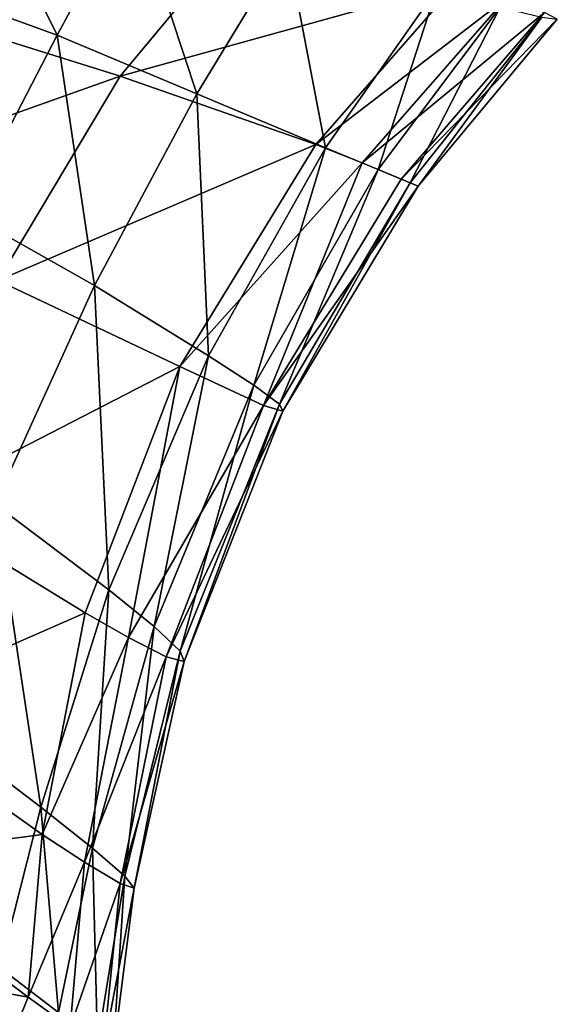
# Model space of a CAD drawing. Header units: millimetres. Extents: x 3 to 496, y 3 to 509.
# Tile 197 of 256: x 443 to 482, y 110 to 181. Entities that reach past the tile are written whole.
import ezdxf

# ---------------------------------------------------------------- set-up
doc = ezdxf.new("R2010")
doc.units = ezdxf.units.MM
doc.header["$LTSCALE"] = 25.4
doc.layers.get('0').update_dxf_attribs({"true_color": 0xff5454})

# ---------------------------------------------------------------- blocks, each defined once
blk = doc.blocks.new('FORM-M-9673.STL#1')
at = {"color": 0}
mesh = blk.add_polyface(dxfattribs=at)
corners = [(445.63, 180.168, 192.506), (433.788, 184.487, 199.745), (438.784, 193.963, 201.166)]
mesh.append_faces([[corners[k] for k in face] for face in [(0, 1, 2)]], dxfattribs={"color": 0})
mesh = blk.add_polyface(dxfattribs=at)
corners = [(451.066, 190.235, 194.049), (445.63, 180.168, 192.506), (438.784, 193.963, 201.166)]
mesh.append_faces([[corners[k] for k in face] for face in [(0, 1, 2)]], dxfattribs={"color": 0})
mesh = blk.add_polyface(dxfattribs=at)
corners = [(455.802, 175.894, 186.734), (445.63, 180.168, 192.506), (451.066, 190.235, 194.049)]
mesh.append_faces([[corners[k] for k in face] for face in [(0, 1, 2)]], dxfattribs={"color": 0})
mesh = blk.add_polyface(dxfattribs=at)
corners = [(462.333, 186.682, 187.99), (455.802, 175.894, 186.734), (451.066, 190.235, 194.049)]
mesh.append_faces([[corners[k] for k in face] for face in [(0, 1, 2)]], dxfattribs={"color": 0})
mesh = blk.add_polyface(dxfattribs=at)
corners = [(459.489, 188.305, 120.773), (434.564, 182.076, 98.145), (450.217, 177.186, 120.855)]
mesh.append_faces([[corners[k] for k in face] for face in [(0, 1, 2)]], dxfattribs={"color": 0})
mesh = blk.add_polyface(dxfattribs=at)
corners = [(459.489, 188.305, 120.773), (450.217, 177.186, 120.855), (474.751, 184.003, 145.238)]
mesh.append_faces([[corners[k] for k in face] for face in [(0, 1, 2)]], dxfattribs={"color": 0})
mesh = blk.add_polyface(dxfattribs=at)
corners = [(465.146, 171.977, 181.43), (455.802, 175.894, 186.734), (462.333, 186.682, 187.99)]
mesh.append_faces([[corners[k] for k in face] for face in [(0, 1, 2)]], dxfattribs={"color": 0})
mesh = blk.add_polyface(dxfattribs=at)
corners = [(473.228, 183.494, 182.219), (465.146, 171.977, 181.43), (462.333, 186.682, 187.99)]
mesh.append_faces([[corners[k] for k in face] for face in [(0, 1, 2)]], dxfattribs={"color": 0})
mesh = blk.add_polyface(dxfattribs=at)
corners = [(445.63, 180.168, 192.506), (438.94, 167.27, 192.237), (433.788, 184.487, 199.745)]
mesh.append_faces([[corners[k] for k in face] for face in [(0, 1, 2)]], dxfattribs={"color": 0})
mesh = blk.add_polyface(dxfattribs=at)
corners = [(474.751, 184.003, 145.238), (450.217, 177.186, 120.855), (464.44, 172.22, 145.296)]
mesh.append_faces([[corners[k] for k in face] for face in [(0, 1, 2)]], dxfattribs={"color": 0})
mesh = blk.add_polyface(dxfattribs=at)
corners = [(474.751, 184.003, 145.238), (464.44, 172.22, 145.296), (478.263, 182.843, 151.591)]
mesh.append_faces([[corners[k] for k in face] for face in [(0, 1, 2)]], dxfattribs={"color": 0})
mesh = blk.add_polyface(dxfattribs=at)
corners = [(473.228, 183.494, 182.219), (468.972, 170.393, 177.468), (465.146, 171.977, 181.43)]
mesh.append_faces([[corners[k] for k in face] for face in [(0, 1, 2)]], dxfattribs={"color": 0})
mesh = blk.add_polyface(dxfattribs=at)
corners = [(477.854, 182.218, 178.006), (468.972, 170.393, 177.468), (473.228, 183.494, 182.219)]
mesh.append_faces([[corners[k] for k in face] for face in [(0, 1, 2)]], dxfattribs={"color": 0})
mesh = blk.add_polyface(dxfattribs=at)
corners = [(478.263, 182.843, 151.591), (464.44, 172.22, 145.296), (467.821, 170.88, 151.648)]
mesh.append_faces([[corners[k] for k in face] for face in [(0, 1, 2)]], dxfattribs={"color": 0})
mesh = blk.add_polyface(dxfattribs=at)
corners = [(478.263, 182.843, 151.591), (467.821, 170.88, 151.648), (481.084, 181.816, 158.282)]
mesh.append_faces([[corners[k] for k in face] for face in [(0, 1, 2)]], dxfattribs={"color": 0})
mesh = blk.add_polyface(dxfattribs=at)
corners = [(434.564, 182.076, 98.145), (427.103, 168.975, 98.116), (450.217, 177.186, 120.855)]
mesh.append_faces([[corners[k] for k in face] for face in [(0, 1, 2)]], dxfattribs={"color": 0})
mesh = blk.add_polyface(dxfattribs=at)
corners = [(477.854, 182.218, 178.006), (471.305, 169.435, 171.891), (468.972, 170.393, 177.468)]
mesh.append_faces([[corners[k] for k in face] for face in [(0, 1, 2)]], dxfattribs={"color": 0})
mesh = blk.add_polyface(dxfattribs=at)
corners = [(477.854, 182.218, 178.006), (480.892, 181.47, 172.195), (471.305, 169.435, 171.891)]
mesh.append_faces([[corners[k] for k in face] for face in [(0, 1, 2)]], dxfattribs={"color": 0})
mesh = blk.add_polyface(dxfattribs=at)
corners = [(481.084, 181.816, 158.282), (467.821, 170.88, 151.648), (470.66, 169.708, 158.302)]
mesh.append_faces([[corners[k] for k in face] for face in [(0, 1, 2)]], dxfattribs={"color": 0})
mesh = blk.add_polyface(dxfattribs=at)
corners = [(481.084, 181.816, 158.282), (470.66, 169.708, 158.302), (482.007, 181.333, 165.386)]
mesh.append_faces([[corners[k] for k in face] for face in [(0, 1, 2)]], dxfattribs={"color": 0})
mesh = blk.add_polyface(dxfattribs=at)
corners = [(482.007, 181.333, 165.386), (470.66, 169.708, 158.302), (471.885, 169.2, 165.276)]
mesh.append_faces([[corners[k] for k in face] for face in [(0, 1, 2)]], dxfattribs={"color": 0})
mesh = blk.add_polyface(dxfattribs=at)
corners = [(480.892, 181.47, 172.195), (471.885, 169.2, 165.276), (471.305, 169.435, 171.891)]
mesh.append_faces([[corners[k] for k in face] for face in [(0, 1, 2)]], dxfattribs={"color": 0})
mesh = blk.add_polyface(dxfattribs=at)
corners = [(480.892, 181.47, 172.195), (482.007, 181.333, 165.386), (471.885, 169.2, 165.276)]
mesh.append_faces([[corners[k] for k in face] for face in [(0, 1, 2)]], dxfattribs={"color": 0})
mesh = blk.add_polyface(dxfattribs=at)
corners = [(448.351, 161.968, 186.439), (438.94, 167.27, 192.237), (445.63, 180.168, 192.506)]
mesh.append_faces([[corners[k] for k in face] for face in [(0, 1, 2)]], dxfattribs={"color": 0})
mesh = blk.add_polyface(dxfattribs=at)
corners = [(455.802, 175.894, 186.734), (448.351, 161.968, 186.439), (445.63, 180.168, 192.506)]
mesh.append_faces([[corners[k] for k in face] for face in [(0, 1, 2)]], dxfattribs={"color": 0})
mesh = blk.add_polyface(dxfattribs=at)
corners = [(450.217, 177.186, 120.855), (427.103, 168.975, 98.116), (441.314, 162.345, 120.682)]
mesh.append_faces([[corners[k] for k in face] for face in [(0, 1, 2)]], dxfattribs={"color": 0})
mesh = blk.add_polyface(dxfattribs=at)
corners = [(450.217, 177.186, 120.855), (441.314, 162.345, 120.682), (464.44, 172.22, 145.296)]
mesh.append_faces([[corners[k] for k in face] for face in [(0, 1, 2)]], dxfattribs={"color": 0})
mesh = blk.add_polyface(dxfattribs=at)
corners = [(456.651, 156.857, 181.125), (448.351, 161.968, 186.439), (455.802, 175.894, 186.734)]
mesh.append_faces([[corners[k] for k in face] for face in [(0, 1, 2)]], dxfattribs={"color": 0})
mesh = blk.add_polyface(dxfattribs=at)
corners = [(465.146, 171.977, 181.43), (456.651, 156.857, 181.125), (455.802, 175.894, 186.734)]
mesh.append_faces([[corners[k] for k in face] for face in [(0, 1, 2)]], dxfattribs={"color": 0})
mesh = blk.add_polyface(dxfattribs=at)
corners = [(464.44, 172.22, 145.296), (441.314, 162.345, 120.682), (454.566, 156.087, 145.041)]
mesh.append_faces([[corners[k] for k in face] for face in [(0, 1, 2)]], dxfattribs={"color": 0})
mesh = blk.add_polyface(dxfattribs=at)
corners = [(464.44, 172.22, 145.296), (454.566, 156.087, 145.041), (467.821, 170.88, 151.648)]
mesh.append_faces([[corners[k] for k in face] for face in [(0, 1, 2)]], dxfattribs={"color": 0})
mesh = blk.add_polyface(dxfattribs=at)
corners = [(465.146, 171.977, 181.43), (459.939, 154.725, 177.169), (456.651, 156.857, 181.125)]
mesh.append_faces([[corners[k] for k in face] for face in [(0, 1, 2)]], dxfattribs={"color": 0})
mesh = blk.add_polyface(dxfattribs=at)
corners = [(468.972, 170.393, 177.468), (459.939, 154.725, 177.169), (465.146, 171.977, 181.43)]
mesh.append_faces([[corners[k] for k in face] for face in [(0, 1, 2)]], dxfattribs={"color": 0})
mesh = blk.add_polyface(dxfattribs=at)
corners = [(467.821, 170.88, 151.648), (454.566, 156.087, 145.041), (460.641, 153.244, 158.037)]
mesh.append_faces([[corners[k] for k in face] for face in [(0, 1, 2)]], dxfattribs={"color": 0})
mesh = blk.add_polyface(dxfattribs=at)
corners = [(468.972, 170.393, 177.468), (461.806, 153.335, 171.601), (459.939, 154.725, 177.169)]
mesh.append_faces([[corners[k] for k in face] for face in [(0, 1, 2)]], dxfattribs={"color": 0})
mesh = blk.add_polyface(dxfattribs=at)
corners = [(467.821, 170.88, 151.648), (460.641, 153.244, 158.037), (470.66, 169.708, 158.302)]
mesh.append_faces([[corners[k] for k in face] for face in [(0, 1, 2)]], dxfattribs={"color": 0})
mesh = blk.add_polyface(dxfattribs=at)
corners = [(468.972, 170.393, 177.468), (471.305, 169.435, 171.891), (461.806, 153.335, 171.601)]
mesh.append_faces([[corners[k] for k in face] for face in [(0, 1, 2)]], dxfattribs={"color": 0})
mesh = blk.add_polyface(dxfattribs=at)
corners = [(470.66, 169.708, 158.302), (460.641, 153.244, 158.037), (471.885, 169.2, 165.276)]
mesh.append_faces([[corners[k] for k in face] for face in [(0, 1, 2)]], dxfattribs={"color": 0})
mesh = blk.add_polyface(dxfattribs=at)
corners = [(471.885, 169.2, 165.276), (460.641, 153.244, 158.037), (462.043, 152.826, 165)]
mesh.append_faces([[corners[k] for k in face] for face in [(0, 1, 2)]], dxfattribs={"color": 0})
mesh = blk.add_polyface(dxfattribs=at)
corners = [(471.305, 169.435, 171.891), (462.043, 152.826, 165), (461.806, 153.335, 171.601)]
mesh.append_faces([[corners[k] for k in face] for face in [(0, 1, 2)]], dxfattribs={"color": 0})
mesh = blk.add_polyface(dxfattribs=at)
corners = [(471.305, 169.435, 171.891), (471.885, 169.2, 165.276), (462.043, 152.826, 165)]
mesh.append_faces([[corners[k] for k in face] for face in [(0, 1, 2)]], dxfattribs={"color": 0})
mesh = blk.add_polyface(dxfattribs=at)
corners = [(448.351, 161.968, 186.439), (441.098, 146.074, 187.2), (438.94, 167.27, 192.237)]
mesh.append_faces([[corners[k] for k in face] for face in [(0, 1, 2)]], dxfattribs={"color": 0})
mesh = blk.add_polyface(dxfattribs=at)
corners = [(441.314, 162.345, 120.682), (434.923, 145.979, 120.455), (454.566, 156.087, 145.041)]
mesh.append_faces([[corners[k] for k in face] for face in [(0, 1, 2)]], dxfattribs={"color": 0})
mesh = blk.add_polyface(dxfattribs=at)
corners = [(449.401, 139.831, 181.465), (441.098, 146.074, 187.2), (448.351, 161.968, 186.439)]
mesh.append_faces([[corners[k] for k in face] for face in [(0, 1, 2)]], dxfattribs={"color": 0})
mesh = blk.add_polyface(dxfattribs=at)
corners = [(456.651, 156.857, 181.125), (449.401, 139.831, 181.465), (448.351, 161.968, 186.439)]
mesh.append_faces([[corners[k] for k in face] for face in [(0, 1, 2)]], dxfattribs={"color": 0})
mesh = blk.add_polyface(dxfattribs=at)
corners = [(456.651, 156.857, 181.125), (452.693, 137.183, 177.3), (449.401, 139.831, 181.465), (459.939, 154.725, 177.169)]
mesh.append_faces([[corners[k] for k in face] for face in [(0, 1, 2), (1, 0, 3)]], dxfattribs={"vtx0": -1, "color": 0})
mesh = blk.add_polyface(dxfattribs=at)
corners = [(454.566, 156.087, 145.041), (434.923, 145.979, 120.455), (447.671, 138.17, 144.734)]
mesh.append_faces([[corners[k] for k in face] for face in [(0, 1, 2)]], dxfattribs={"color": 0})
mesh = blk.add_polyface(dxfattribs=at)
corners = [(454.566, 156.087, 145.041), (447.671, 138.17, 144.734), (450.826, 136.376, 151.075)]
mesh.append_faces([[corners[k] for k in face] for face in [(0, 1, 2)]], dxfattribs={"color": 0})
mesh = blk.add_polyface(dxfattribs=at)
corners = [(454.566, 156.087, 145.041), (450.826, 136.376, 151.075), (460.641, 153.244, 158.037)]
mesh.append_faces([[corners[k] for k in face] for face in [(0, 1, 2)]], dxfattribs={"color": 0})
mesh = blk.add_polyface(dxfattribs=at)
corners = [(459.939, 154.725, 177.169), (454.587, 135.391, 171.547), (452.693, 137.183, 177.3)]
mesh.append_faces([[corners[k] for k in face] for face in [(0, 1, 2)]], dxfattribs={"color": 0})
mesh = blk.add_polyface(dxfattribs=at)
corners = [(459.939, 154.725, 177.169), (461.806, 153.335, 171.601), (454.587, 135.391, 171.547)]
mesh.append_faces([[corners[k] for k in face] for face in [(0, 1, 2)]], dxfattribs={"color": 0})
mesh = blk.add_polyface(dxfattribs=at)
corners = [(460.641, 153.244, 158.037), (450.826, 136.376, 151.075), (453.558, 134.974, 157.75)]
mesh.append_faces([[corners[k] for k in face] for face in [(0, 1, 2)]], dxfattribs={"color": 0})
mesh = blk.add_polyface(dxfattribs=at)
corners = [(460.641, 153.244, 158.037), (453.558, 134.974, 157.75), (462.043, 152.826, 165)]
mesh.append_faces([[corners[k] for k in face] for face in [(0, 1, 2)]], dxfattribs={"color": 0})
mesh = blk.add_polyface(dxfattribs=at)
corners = [(461.806, 153.335, 171.601), (454.879, 134.63, 164.803), (454.587, 135.391, 171.547)]
mesh.append_faces([[corners[k] for k in face] for face in [(0, 1, 2)]], dxfattribs={"color": 0})
mesh = blk.add_polyface(dxfattribs=at)
corners = [(461.806, 153.335, 171.601), (462.043, 152.826, 165), (454.879, 134.63, 164.803)]
mesh.append_faces([[corners[k] for k in face] for face in [(0, 1, 2)]], dxfattribs={"color": 0})
mesh = blk.add_polyface(dxfattribs=at)
corners = [(462.043, 152.826, 165), (453.558, 134.974, 157.75), (454.879, 134.63, 164.803)]
mesh.append_faces([[corners[k] for k in face] for face in [(0, 1, 2)]], dxfattribs={"color": 0})
mesh = blk.add_polyface(dxfattribs=at)
corners = [(444.449, 124.031, 182.405), (435.258, 131.052, 188.697), (441.098, 146.074, 187.2)]
mesh.append_faces([[corners[k] for k in face] for face in [(0, 1, 2)]], dxfattribs={"color": 0})
mesh = blk.add_polyface(dxfattribs=at)
corners = [(449.401, 139.831, 181.465), (444.449, 124.031, 182.405), (441.098, 146.074, 187.2)]
mesh.append_faces([[corners[k] for k in face] for face in [(0, 1, 2)]], dxfattribs={"color": 0})
mesh = blk.add_polyface(dxfattribs=at)
corners = [(434.923, 145.979, 120.455), (431.723, 131.184, 120.52), (447.671, 138.17, 144.734)]
mesh.append_faces([[corners[k] for k in face] for face in [(0, 1, 2)]], dxfattribs={"color": 0})
mesh = blk.add_polyface(dxfattribs=at)
corners = [(449.401, 139.831, 181.465), (448.205, 121.049, 177.961), (444.449, 124.031, 182.405)]
mesh.append_faces([[corners[k] for k in face] for face in [(0, 1, 2)]], dxfattribs={"color": 0})
mesh = blk.add_polyface(dxfattribs=at)
corners = [(449.401, 139.831, 181.465), (452.693, 137.183, 177.3), (448.205, 121.049, 177.961)]
mesh.append_faces([[corners[k] for k in face] for face in [(0, 1, 2)]], dxfattribs={"color": 0})
mesh = blk.add_polyface(dxfattribs=at)
corners = [(447.671, 138.17, 144.734), (431.723, 131.184, 120.52), (444.536, 122.06, 144.794)]
mesh.append_faces([[corners[k] for k in face] for face in [(0, 1, 2)]], dxfattribs={"color": 0})
mesh = blk.add_polyface(dxfattribs=at)
corners = [(447.671, 138.17, 144.734), (444.536, 122.06, 144.794), (450.826, 136.376, 151.075)]
mesh.append_faces([[corners[k] for k in face] for face in [(0, 1, 2)]], dxfattribs={"color": 0})
mesh = blk.add_polyface(dxfattribs=at)
corners = [(452.693, 137.183, 177.3), (450.545, 119.023, 171.96), (448.205, 121.049, 177.961)]
mesh.append_faces([[corners[k] for k in face] for face in [(0, 1, 2)]], dxfattribs={"color": 0})
mesh = blk.add_polyface(dxfattribs=at)
corners = [(452.693, 137.183, 177.3), (454.587, 135.391, 171.547), (450.545, 119.023, 171.96)]
mesh.append_faces([[corners[k] for k in face] for face in [(0, 1, 2)]], dxfattribs={"color": 0})
mesh = blk.add_polyface(dxfattribs=at)
corners = [(450.826, 136.376, 151.075), (444.536, 122.06, 144.794), (447.628, 120.046, 151.135)]
mesh.append_faces([[corners[k] for k in face] for face in [(0, 1, 2)]], dxfattribs={"color": 0})
mesh = blk.add_polyface(dxfattribs=at)
corners = [(450.826, 136.376, 151.075), (447.628, 120.046, 151.135), (453.558, 134.974, 157.75)]
mesh.append_faces([[corners[k] for k in face] for face in [(0, 1, 2)]], dxfattribs={"color": 0})
mesh = blk.add_polyface(dxfattribs=at)
corners = [(454.587, 135.391, 171.547), (451.231, 118.145, 165.02), (450.545, 119.023, 171.96)]
mesh.append_faces([[corners[k] for k in face] for face in [(0, 1, 2)]], dxfattribs={"color": 0})
mesh = blk.add_polyface(dxfattribs=at)
corners = [(454.587, 135.391, 171.547), (454.879, 134.63, 164.803), (451.231, 118.145, 165.02)]
mesh.append_faces([[corners[k] for k in face] for face in [(0, 1, 2)]], dxfattribs={"color": 0})
mesh = blk.add_polyface(dxfattribs=at)
corners = [(453.558, 134.974, 157.75), (447.628, 120.046, 151.135), (450.207, 118.502, 157.845)]
mesh.append_faces([[corners[k] for k in face] for face in [(0, 1, 2)]], dxfattribs={"color": 0})
mesh = blk.add_polyface(dxfattribs=at)
corners = [(453.558, 134.974, 157.75), (450.207, 118.502, 157.845), (454.879, 134.63, 164.803)]
mesh.append_faces([[corners[k] for k in face] for face in [(0, 1, 2)]], dxfattribs={"color": 0})
mesh = blk.add_polyface(dxfattribs=at)
corners = [(454.879, 134.63, 164.803), (450.207, 118.502, 157.845), (451.231, 118.145, 165.02)]
mesh.append_faces([[corners[k] for k in face] for face in [(0, 1, 2)]], dxfattribs={"color": 0})
mesh = blk.add_polyface(dxfattribs=at)
corners = [(431.723, 131.184, 120.52), (430.391, 120.162, 120.95), (444.536, 122.06, 144.794)]
mesh.append_faces([[corners[k] for k in face] for face in [(0, 1, 2)]], dxfattribs={"color": 0})
mesh = blk.add_polyface(dxfattribs=at)
corners = [(444.449, 124.031, 182.405), (441.474, 112.362, 183.612), (435.258, 131.052, 188.697)]
mesh.append_faces([[corners[k] for k in face] for face in [(0, 1, 2)]], dxfattribs={"color": 0})
mesh = blk.add_polyface(dxfattribs=at)
corners = [(445.744, 109.102, 178.947), (441.474, 112.362, 183.612), (444.449, 124.031, 182.405)]
mesh.append_faces([[corners[k] for k in face] for face in [(0, 1, 2)]], dxfattribs={"color": 0})
mesh = blk.add_polyface(dxfattribs=at)
corners = [(444.449, 124.031, 182.405), (448.205, 121.049, 177.961), (445.744, 109.102, 178.947)]
mesh.append_faces([[corners[k] for k in face] for face in [(0, 1, 2)]], dxfattribs={"color": 0})
mesh = blk.add_polyface(dxfattribs=at)
corners = [(444.536, 122.06, 144.794), (430.391, 120.162, 120.95), (443.524, 110.229, 145.302)]
mesh.append_faces([[corners[k] for k in face] for face in [(0, 1, 2)]], dxfattribs={"color": 0})
mesh = blk.add_polyface(dxfattribs=at)
corners = [(444.536, 122.06, 144.794), (443.524, 110.229, 145.302), (447.628, 120.046, 151.135)]
mesh.append_faces([[corners[k] for k in face] for face in [(0, 1, 2)]], dxfattribs={"color": 0})
mesh = blk.add_polyface(dxfattribs=at)
corners = [(448.205, 121.049, 177.961), (448.575, 106.891, 172.748), (445.744, 109.102, 178.947)]
mesh.append_faces([[corners[k] for k in face] for face in [(0, 1, 2)]], dxfattribs={"color": 0})
mesh = blk.add_polyface(dxfattribs=at)
corners = [(448.205, 121.049, 177.961), (450.545, 119.023, 171.96), (448.575, 106.891, 172.748)]
mesh.append_faces([[corners[k] for k in face] for face in [(0, 1, 2)]], dxfattribs={"color": 0})
mesh = blk.add_polyface(dxfattribs=at)
corners = [(430.391, 120.162, 120.95), (428.185, 112.986, 121.278), (443.524, 110.229, 145.302)]
mesh.append_faces([[corners[k] for k in face] for face in [(0, 1, 2)]], dxfattribs={"color": 0})
mesh = blk.add_polyface(dxfattribs=at)
corners = [(447.628, 120.046, 151.135), (443.524, 110.229, 145.302), (446.57, 108.026, 151.648)]
mesh.append_faces([[corners[k] for k in face] for face in [(0, 1, 2)]], dxfattribs={"color": 0})
mesh = blk.add_polyface(dxfattribs=at)
corners = [(447.628, 120.046, 151.135), (446.57, 108.026, 151.648), (450.207, 118.502, 157.845)]
mesh.append_faces([[corners[k] for k in face] for face in [(0, 1, 2)]], dxfattribs={"color": 0})
mesh = blk.add_polyface(dxfattribs=at)
corners = [(450.545, 119.023, 171.96), (449.691, 105.938, 165.656), (448.575, 106.891, 172.748)]
mesh.append_faces([[corners[k] for k in face] for face in [(0, 1, 2)]], dxfattribs={"color": 0})
mesh = blk.add_polyface(dxfattribs=at)
corners = [(450.545, 119.023, 171.96), (451.231, 118.145, 165.02), (449.691, 105.938, 165.656)]
mesh.append_faces([[corners[k] for k in face] for face in [(0, 1, 2)]], dxfattribs={"color": 0})
mesh = blk.add_polyface(dxfattribs=at)
corners = [(450.207, 118.502, 157.845), (446.57, 108.026, 151.648), (448.991, 106.333, 158.385)]
mesh.append_faces([[corners[k] for k in face] for face in [(0, 1, 2)]], dxfattribs={"color": 0})
mesh = blk.add_polyface(dxfattribs=at)
corners = [(450.207, 118.502, 157.845), (448.991, 106.333, 158.385), (451.231, 118.145, 165.02)]
mesh.append_faces([[corners[k] for k in face] for face in [(0, 1, 2)]], dxfattribs={"color": 0})
mesh = blk.add_polyface(dxfattribs=at)
corners = [(451.231, 118.145, 165.02), (448.991, 106.333, 158.385), (449.691, 105.938, 165.656)]
mesh.append_faces([[corners[k] for k in face] for face in [(0, 1, 2)]], dxfattribs={"color": 0})
mesh = blk.add_polyface(dxfattribs=at)
corners = [(428.586, 113.945, 128.819), (443.108, 103.301, 155.12), (429.505, 114.149, 128.387), (442.156, 103.124, 155.486)]
mesh.append_faces([[corners[k] for k in face] for face in [(0, 1, 2), (1, 0, 3)]], dxfattribs={"vtx0": -1, "color": 0})
mesh = blk.add_polyface(dxfattribs=at)
corners = [(429.505, 114.149, 128.387), (443.952, 102.97, 154.62), (430.304, 113.855, 127.798), (443.108, 103.301, 155.12)]
mesh.append_faces([[corners[k] for k in face] for face in [(0, 1, 2), (1, 0, 3)]], dxfattribs={"vtx0": -1, "color": 0})
mesh = blk.add_polyface(dxfattribs=at)
corners = [(430.768, 113.142, 127.209), (443.952, 102.97, 154.62), (444.462, 102.221, 154.12), (430.304, 113.855, 127.798)]
mesh.append_faces([[corners[k] for k in face] for face in [(0, 1, 2), (1, 0, 3)]], dxfattribs={"vtx0": -1, "color": 0})
mesh = blk.add_polyface(dxfattribs=at)
corners = [(430.774, 112.201, 126.777), (444.462, 102.221, 154.12), (444.502, 101.253, 153.754), (430.768, 113.142, 127.209)]
mesh.append_faces([[corners[k] for k in face] for face in [(0, 1, 2), (1, 0, 3)]], dxfattribs={"vtx0": -1, "color": 0})
mesh = blk.add_polyface(dxfattribs=at)
corners = [(428.185, 112.986, 121.278), (440.593, 103.091, 144.291), (443.524, 110.229, 145.302)]
mesh.append_faces([[corners[k] for k in face] for face in [(0, 1, 2)]], dxfattribs={"color": 0})
mesh = blk.add_polyface(dxfattribs=at)
corners = [(430.32, 111.284, 126.619), (444.502, 101.253, 153.754), (444.06, 100.327, 153.62), (430.774, 112.201, 126.777)]
mesh.append_faces([[corners[k] for k in face] for face in [(0, 1, 2), (1, 0, 3)]], dxfattribs={"vtx0": -1, "color": 0})
mesh = blk.add_polyface(dxfattribs=at)
corners = [(445.744, 109.102, 178.947), (442.828, 101.309, 179.573), (441.474, 112.362, 183.612)]
mesh.append_faces([[corners[k] for k in face] for face in [(0, 1, 2)]], dxfattribs={"color": 0})
mesh = blk.add_polyface(dxfattribs=at)
corners = [(444.06, 100.327, 153.62), (429.527, 110.637, 126.777), (430.32, 111.284, 126.619), (443.255, 99.69, 153.754)]
mesh.append_faces([[corners[k] for k in face] for face in [(0, 1, 2), (1, 0, 3)]], dxfattribs={"vtx0": -1, "color": 0})
mesh = blk.add_polyface(dxfattribs=at)
corners = [(443.255, 99.69, 153.754), (428.609, 110.433, 127.209), (429.527, 110.637, 126.777), (442.303, 99.513, 154.12)]
mesh.append_faces([[corners[k] for k in face] for face in [(0, 1, 2), (1, 0, 3)]], dxfattribs={"vtx0": -1, "color": 0})
mesh = blk.add_polyface(dxfattribs=at)
corners = [(443.524, 110.229, 145.302), (440.593, 103.091, 144.291), (446.57, 108.026, 151.648)]
mesh.append_faces([[corners[k] for k in face] for face in [(0, 1, 2)]], dxfattribs={"color": 0})

msp = doc.modelspace()

# ---------------------------------------------------------------- block references
at = {"color": 7, "true_color": 0xf9f8f7}
msp.add_blockref('FORM-M-9673.STL#1', (0, 0), dxfattribs=at)

doc.saveas('drawing.dxf')
